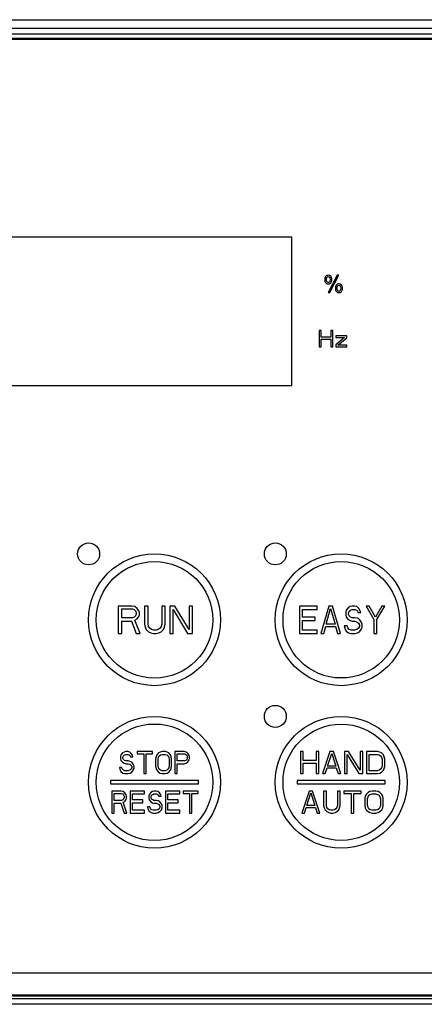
# Model space of a CAD drawing. Header units: millimetres. Extents: x 0 to 1800, y 0 to 1500.
# Tile 14 of 24: x 719 to 756, y 885 to 975. Entities that reach past the tile are written whole.
import ezdxf

# ---------------------------------------------------------------- set-up
doc = ezdxf.new("R2010")
doc.units = ezdxf.units.MM
doc.header["$LTSCALE"] = 99
doc.layers.get('0').update_dxf_attribs({"linetype": 'CONTINUOUS'})
doc.layers.add('00_COMPONENTS', color=7, linetype='CONTINUOUS')

msp = doc.modelspace()

# ---------------------------------------------------------------- linework, layer by layer
at = {"color": 3, "linetype": 'CONTINUOUS'}
msp.add_line((661.227, 974.667), (790.227, 974.667), dxfattribs=at)
at = {"layer": '00_COMPONENTS', "color": 7, "linetype": 'CONTINUOUS'}
for p, q in [((790.227, 973.867), (661.227, 973.867)), ((789.827, 972.967), (661.627, 972.967)), ((789.727, 972.867), (661.727, 972.867)), ((743.727, 954.867), (707.727, 954.867)), ((743.727, 941.367), (743.727, 954.867)), ((747.869, 951.392), (747.048, 949.811)), ((747.201, 949.811), (748.018, 951.392)), ((748.018, 951.392), (747.869, 951.392)), ((747.048, 949.811), (747.201, 949.811)), ((746.227, 946.367), (746.227, 944.867)), ((746.415, 946.367), (746.227, 946.367)), ((746.415, 945.76), (746.415, 946.367)), ((747.29, 946.367), (747.29, 945.76)), ((747.477, 946.367), (747.29, 946.367)), ((747.477, 944.867), (747.477, 946.367)), ((747.29, 945.76), (746.415, 945.76)), ((746.415, 944.867), (746.415, 945.569)), ((746.415, 945.569), (747.29, 945.569)), ((747.29, 945.569), (747.29, 944.867)), ((747.727, 945.888), (747.727, 945.728)), ((748.727, 945.888), (747.727, 945.888)), ((748.54, 945.728), (747.727, 945.058)), ((747.727, 945.728), (748.54, 945.728)), ((747.915, 945.026), (748.727, 945.696)), ((748.727, 945.696), (748.727, 945.888)), ((746.227, 944.867), (746.415, 944.867)), ((747.29, 944.867), (747.477, 944.867)), ((747.727, 945.058), (747.727, 944.867)), ((747.727, 944.867), (748.727, 944.867)), ((748.727, 945.026), (747.915, 945.026)), ((748.727, 944.867), (748.727, 945.026)), ((707.727, 941.367), (743.727, 941.367)), ((727.927, 921.267), (727.927, 918.767)), ((729.177, 921.267), (727.927, 921.267)), ((728.24, 920.203), (728.24, 921.001)), ((728.24, 921.001), (729.229, 921.001)), ((729.437, 921.213), (729.177, 921.267)), ((729.229, 921.001), (729.385, 920.947)), ((729.385, 920.947), (729.49, 920.841)), ((729.646, 921.054), (729.437, 921.213)), ((729.802, 920.841), (729.646, 921.054)), ((730.323, 921.267), (730.323, 919.618)), ((730.635, 921.267), (730.323, 921.267)), ((730.635, 919.618), (730.635, 921.267)), ((731.885, 921.267), (731.885, 919.618)), ((732.198, 921.267), (731.885, 921.267)), ((732.198, 919.618), (732.198, 921.267)), ((732.615, 921.267), (732.615, 918.767)), ((733.083, 921.267), (732.615, 921.267)), ((732.927, 918.767), (732.927, 920.947)), ((732.927, 920.947), (734.229, 918.767)), ((734.385, 919.139), (733.083, 921.267)), ((734.385, 921.267), (734.385, 919.139)), ((734.698, 921.267), (734.385, 921.267)), ((734.698, 918.767), (734.698, 921.267)), ((744.427, 921.267), (744.427, 918.767)), ((746.023, 921.267), (744.427, 921.267)), ((744.693, 920.256), (744.693, 920.947)), ((744.693, 920.947), (746.023, 920.947)), ((746.023, 920.947), (746.023, 921.267)), ((747.087, 921.267), (746.378, 918.767)), ((746.865, 919.618), (747.264, 921.054)), ((747.442, 921.267), (747.087, 921.267)), ((747.264, 921.054), (747.663, 919.618)), ((748.151, 918.767), (747.442, 921.267)), ((748.683, 920.894), (748.638, 920.681)), ((748.86, 921.107), (748.683, 920.894)), ((749.037, 921.213), (748.86, 921.107)), ((748.949, 920.788), (749.082, 920.894)), ((749.215, 921.267), (749.037, 921.213)), ((749.082, 920.894), (749.215, 920.947)), ((749.436, 921.267), (749.215, 921.267)), ((749.215, 920.947), (749.481, 920.947)), ((749.658, 921.213), (749.436, 921.267)), ((749.481, 920.947), (749.614, 920.894)), ((749.614, 920.894), (749.702, 920.788)), ((749.835, 921.054), (749.658, 921.213)), ((749.968, 920.841), (749.835, 921.054)), ((750.766, 921.267), (750.5, 921.267)), ((750.5, 921.267), (751.21, 920.043)), ((751.343, 920.256), (750.766, 921.267)), ((751.919, 921.267), (751.343, 920.256)), ((751.476, 920.043), (752.185, 921.267)), ((752.185, 921.267), (751.919, 921.267)), ((729.229, 920.203), (728.24, 920.203)), ((729.385, 920.256), (729.229, 920.203)), ((729.49, 920.362), (729.385, 920.256)), ((729.437, 919.99), (729.646, 920.096)), ((729.906, 918.767), (729.437, 919.99)), ((729.49, 920.841), (729.542, 920.681)), ((729.542, 920.522), (729.49, 920.362)), ((729.542, 920.681), (729.542, 920.522)), ((729.646, 920.096), (729.802, 920.309)), ((729.854, 920.681), (729.802, 920.841)), ((729.802, 920.309), (729.854, 920.469)), ((729.854, 920.469), (729.854, 920.681)), ((745.846, 920.256), (744.693, 920.256)), ((745.846, 919.937), (745.846, 920.256)), ((748.638, 920.681), (748.638, 920.469)), ((748.638, 920.469), (748.683, 920.256)), ((748.683, 920.256), (748.86, 920.043)), ((748.86, 920.043), (749.037, 919.937)), ((748.904, 920.628), (748.949, 920.788)), ((748.904, 920.522), (748.904, 920.628)), ((748.949, 920.362), (748.904, 920.522)), ((749.082, 920.256), (748.949, 920.362)), ((749.215, 920.203), (749.082, 920.256)), ((749.481, 920.203), (749.215, 920.203)), ((749.702, 920.15), (749.481, 920.203)), ((749.702, 920.788), (749.747, 920.681)), ((749.88, 920.043), (749.702, 920.15)), ((749.747, 920.681), (750.013, 920.681)), ((750.057, 919.83), (749.88, 920.043)), ((750.013, 920.681), (749.968, 920.841)), ((751.21, 920.043), (751.21, 918.767)), ((751.476, 918.767), (751.476, 920.043)), ((728.24, 918.767), (728.24, 919.884)), ((728.24, 919.884), (729.125, 919.884)), ((729.125, 919.884), (729.542, 918.767)), ((730.323, 919.618), (730.375, 919.352)), ((730.375, 919.352), (730.479, 919.139)), ((730.479, 919.139), (730.687, 918.926)), ((730.687, 919.405), (730.635, 919.618)), ((730.792, 919.245), (730.687, 919.405)), ((730.948, 919.139), (730.792, 919.245)), ((731.156, 919.086), (730.948, 919.139)), ((731.573, 919.139), (731.365, 919.086)), ((731.729, 919.245), (731.573, 919.139)), ((731.833, 919.405), (731.729, 919.245)), ((731.885, 919.618), (731.833, 919.405)), ((731.833, 918.926), (732.042, 919.139)), ((732.042, 919.139), (732.146, 919.352)), ((732.146, 919.352), (732.198, 919.618)), ((744.693, 919.086), (744.693, 919.937)), ((744.693, 919.937), (745.846, 919.937)), ((746.644, 918.767), (746.821, 919.405)), ((746.821, 919.405), (747.708, 919.405)), ((747.663, 919.618), (746.865, 919.618)), ((747.708, 919.405), (747.885, 918.767)), ((748.505, 919.458), (748.55, 919.245)), ((748.771, 919.458), (748.505, 919.458)), ((748.55, 919.245), (748.683, 918.979)), ((748.816, 919.298), (748.771, 919.458)), ((748.949, 919.139), (748.816, 919.298)), ((749.126, 919.086), (748.949, 919.139)), ((749.037, 919.937), (749.215, 919.884)), ((749.215, 919.884), (749.481, 919.884)), ((749.481, 919.884), (749.658, 919.83)), ((749.658, 919.139), (749.481, 919.086)), ((749.658, 919.83), (749.791, 919.724)), ((749.791, 919.245), (749.658, 919.139)), ((749.791, 919.724), (749.88, 919.564)), ((749.88, 919.405), (749.791, 919.245)), ((749.88, 919.564), (749.88, 919.405)), ((749.88, 918.926), (750.057, 919.139)), ((750.146, 919.618), (750.057, 919.83)), ((750.057, 919.139), (750.146, 919.352)), ((750.146, 919.352), (750.146, 919.618)), ((727.927, 918.767), (728.24, 918.767)), ((729.542, 918.767), (729.906, 918.767)), ((730.687, 918.926), (730.896, 918.82)), ((730.896, 918.82), (731.156, 918.767)), ((731.365, 919.086), (731.156, 919.086)), ((731.156, 918.767), (731.365, 918.767)), ((731.365, 918.767), (731.625, 918.82)), ((731.625, 918.82), (731.833, 918.926)), ((732.615, 918.767), (732.927, 918.767)), ((734.229, 918.767), (734.698, 918.767)), ((744.427, 918.767), (746.023, 918.767)), ((746.023, 919.086), (744.693, 919.086)), ((746.023, 918.767), (746.023, 919.086)), ((746.378, 918.767), (746.644, 918.767)), ((747.885, 918.767), (748.151, 918.767)), ((748.683, 918.979), (748.904, 918.82)), ((748.904, 918.82), (749.126, 918.767)), ((749.481, 919.086), (749.126, 919.086)), ((749.126, 918.767), (749.481, 918.767)), ((749.481, 918.767), (749.702, 918.82)), ((749.702, 918.82), (749.88, 918.926)), ((751.21, 918.767), (751.476, 918.767)), ((728.172, 907.719), (728.136, 907.548)), ((728.136, 907.548), (728.136, 907.378)), ((728.317, 907.889), (728.172, 907.719)), ((728.463, 907.974), (728.317, 907.889)), ((728.354, 907.506), (728.39, 907.634)), ((728.354, 907.421), (728.354, 907.506)), ((728.39, 907.634), (728.499, 907.719)), ((728.608, 908.017), (728.463, 907.974)), ((728.499, 907.719), (728.608, 907.761)), ((728.789, 908.017), (728.608, 908.017)), ((728.608, 907.761), (728.825, 907.761)), ((728.971, 907.974), (728.789, 908.017)), ((728.825, 907.761), (728.934, 907.719)), ((728.934, 907.719), (729.007, 907.634)), ((729.116, 907.846), (728.971, 907.974)), ((729.007, 907.634), (729.043, 907.548)), ((729.043, 907.548), (729.261, 907.548)), ((729.225, 907.676), (729.116, 907.846)), ((729.261, 907.548), (729.225, 907.676)), ((729.66, 908.017), (729.66, 907.804)), ((731.039, 908.017), (729.66, 908.017)), ((729.66, 907.804), (730.241, 907.804)), ((730.241, 907.804), (730.241, 906.017)), ((730.459, 906.017), (730.459, 907.804)), ((730.459, 907.804), (731.039, 907.804)), ((731.039, 907.804), (731.039, 908.017)), ((731.366, 907.548), (731.329, 907.336)), ((731.438, 907.719), (731.366, 907.548)), ((731.584, 907.889), (731.438, 907.719)), ((731.547, 907.336), (731.584, 907.506)), ((731.729, 907.974), (731.584, 907.889)), ((731.584, 907.506), (731.656, 907.634)), ((731.656, 907.634), (731.765, 907.719)), ((731.91, 908.017), (731.729, 907.974)), ((731.765, 907.719), (731.91, 907.761)), ((732.2, 908.017), (731.91, 908.017)), ((731.91, 907.761), (732.2, 907.761)), ((732.382, 907.974), (732.2, 908.017)), ((732.2, 907.761), (732.346, 907.719)), ((732.346, 907.719), (732.454, 907.634)), ((732.527, 907.889), (732.382, 907.974)), ((732.454, 907.634), (732.527, 907.506)), ((732.672, 907.719), (732.527, 907.889)), ((732.527, 907.506), (732.563, 907.336)), ((732.745, 907.548), (732.672, 907.719)), ((732.781, 907.336), (732.745, 907.548)), ((733.071, 908.017), (733.071, 906.017)), ((733.942, 908.017), (733.071, 908.017)), ((733.289, 907.166), (733.289, 907.804)), ((733.289, 907.804), (733.979, 907.804)), ((734.124, 907.974), (733.942, 908.017)), ((733.979, 907.804), (734.088, 907.761)), ((734.088, 907.761), (734.16, 907.676)), ((734.269, 907.846), (734.124, 907.974)), ((734.16, 907.676), (734.196, 907.548)), ((734.196, 907.548), (734.196, 907.421)), ((734.378, 907.676), (734.269, 907.846)), ((734.414, 907.548), (734.378, 907.676)), ((734.414, 907.378), (734.414, 907.548)), ((744.527, 908.017), (744.527, 906.017)), ((744.777, 908.017), (744.527, 908.017)), ((744.777, 907.208), (744.777, 908.017)), ((745.944, 908.017), (745.944, 907.208)), ((746.194, 908.017), (745.944, 908.017)), ((746.194, 906.017), (746.194, 908.017)), ((747.194, 908.017), (746.527, 906.017)), ((746.985, 906.697), (747.36, 907.846)), ((747.527, 908.017), (747.194, 908.017)), ((747.36, 907.846), (747.735, 906.697)), ((748.194, 906.017), (747.527, 908.017)), ((748.527, 908.017), (748.527, 906.017)), ((748.902, 908.017), (748.527, 908.017)), ((748.777, 906.017), (748.777, 907.761)), ((748.777, 907.761), (749.819, 906.017)), ((749.944, 906.314), (748.902, 908.017)), ((749.944, 908.017), (749.944, 906.314)), ((750.194, 908.017), (749.944, 908.017)), ((750.194, 906.017), (750.194, 908.017)), ((750.527, 908.017), (750.527, 906.017)), ((751.527, 908.017), (750.527, 908.017)), ((750.777, 906.272), (750.777, 907.761)), ((750.777, 907.761), (751.527, 907.761)), ((751.735, 907.974), (751.527, 908.017)), ((751.527, 907.761), (751.694, 907.719)), ((751.694, 907.719), (751.819, 907.634)), ((751.902, 907.889), (751.735, 907.974)), ((751.819, 907.634), (751.902, 907.506)), ((752.069, 907.719), (751.902, 907.889)), ((751.902, 907.506), (751.944, 907.336)), ((752.152, 907.548), (752.069, 907.719)), ((752.194, 907.336), (752.152, 907.548)), ((728.027, 906.57), (728.063, 906.4)), ((728.245, 906.57), (728.027, 906.57)), ((728.136, 907.378), (728.172, 907.208)), ((728.172, 907.208), (728.317, 907.038)), ((728.281, 906.442), (728.245, 906.57)), ((728.317, 907.038), (728.463, 906.953)), ((728.39, 907.293), (728.354, 907.421)), ((728.499, 907.208), (728.39, 907.293)), ((728.463, 906.953), (728.608, 906.91)), ((728.608, 907.166), (728.499, 907.208)), ((728.825, 907.166), (728.608, 907.166)), ((728.608, 906.91), (728.825, 906.91)), ((729.007, 907.123), (728.825, 907.166)), ((728.825, 906.91), (728.971, 906.868)), ((728.971, 906.868), (729.079, 906.783)), ((729.152, 907.038), (729.007, 907.123)), ((729.079, 906.783), (729.152, 906.655)), ((729.297, 906.868), (729.152, 907.038)), ((729.152, 906.655), (729.152, 906.527)), ((729.37, 906.697), (729.297, 906.868)), ((729.37, 906.485), (729.37, 906.697)), ((731.329, 907.336), (731.329, 906.697)), ((731.329, 906.697), (731.366, 906.485)), ((731.547, 906.697), (731.547, 907.336)), ((731.584, 906.527), (731.547, 906.697)), ((732.563, 906.697), (732.527, 906.527)), ((732.563, 907.336), (732.563, 906.697)), ((732.745, 906.485), (732.781, 906.697)), ((732.781, 906.697), (732.781, 907.336)), ((733.979, 907.166), (733.289, 907.166)), ((733.289, 906.017), (733.289, 906.91)), ((733.289, 906.91), (733.942, 906.91)), ((733.942, 906.91), (734.124, 906.953)), ((734.088, 907.208), (733.979, 907.166)), ((734.16, 907.293), (734.088, 907.208)), ((734.124, 906.953), (734.269, 907.08)), ((734.196, 907.421), (734.16, 907.293)), ((734.269, 907.08), (734.378, 907.251)), ((734.378, 907.251), (734.414, 907.378)), ((745.944, 907.208), (744.777, 907.208)), ((744.777, 906.017), (744.777, 906.953)), ((744.777, 906.953), (745.944, 906.953)), ((745.944, 906.953), (745.944, 906.017)), ((747.735, 906.697), (746.985, 906.697)), ((751.944, 906.697), (751.902, 906.527)), ((751.944, 907.336), (751.944, 906.697)), ((752.152, 906.485), (752.194, 906.697)), ((752.194, 906.697), (752.194, 907.336)), ((728.063, 906.4), (728.172, 906.187)), ((728.172, 906.187), (728.354, 906.059)), ((728.39, 906.314), (728.281, 906.442)), ((728.354, 906.059), (728.535, 906.017)), ((728.535, 906.272), (728.39, 906.314)), ((728.825, 906.272), (728.535, 906.272)), ((728.535, 906.017), (728.825, 906.017)), ((728.971, 906.314), (728.825, 906.272)), ((728.825, 906.017), (729.007, 906.059)), ((729.079, 906.4), (728.971, 906.314)), ((729.007, 906.059), (729.152, 906.144)), ((729.152, 906.527), (729.079, 906.4)), ((729.152, 906.144), (729.297, 906.314)), ((729.297, 906.314), (729.37, 906.485)), ((730.241, 906.017), (730.459, 906.017)), ((731.366, 906.485), (731.438, 906.314)), ((731.438, 906.314), (731.584, 906.144)), ((731.656, 906.4), (731.584, 906.527)), ((731.584, 906.144), (731.729, 906.059)), ((731.765, 906.314), (731.656, 906.4)), ((731.729, 906.059), (731.91, 906.017)), ((731.91, 906.272), (731.765, 906.314)), ((732.2, 906.272), (731.91, 906.272)), ((731.91, 906.017), (732.2, 906.017)), ((732.346, 906.314), (732.2, 906.272)), ((732.2, 906.017), (732.382, 906.059)), ((732.454, 906.4), (732.346, 906.314)), ((732.382, 906.059), (732.527, 906.144)), ((732.527, 906.527), (732.454, 906.4)), ((732.527, 906.144), (732.672, 906.314)), ((732.672, 906.314), (732.745, 906.485)), ((733.071, 906.017), (733.289, 906.017)), ((744.527, 906.017), (744.777, 906.017)), ((745.944, 906.017), (746.194, 906.017)), ((746.527, 906.017), (746.777, 906.017)), ((746.777, 906.017), (746.944, 906.527)), ((746.944, 906.527), (747.777, 906.527)), ((747.777, 906.527), (747.944, 906.017)), ((747.944, 906.017), (748.194, 906.017)), ((748.527, 906.017), (748.777, 906.017)), ((749.819, 906.017), (750.194, 906.017)), ((750.527, 906.017), (751.527, 906.017)), ((751.527, 906.272), (750.777, 906.272)), ((751.694, 906.314), (751.527, 906.272)), ((751.527, 906.017), (751.735, 906.059)), ((751.819, 906.4), (751.694, 906.314)), ((751.735, 906.059), (751.902, 906.144)), ((751.902, 906.527), (751.819, 906.4)), ((751.902, 906.144), (752.069, 906.314)), ((752.069, 906.314), (752.152, 906.485)), ((727.227, 905.367), (727.227, 905.067)), ((735.227, 905.367), (727.227, 905.367)), ((727.227, 905.067), (735.227, 905.067)), ((735.227, 905.067), (735.227, 905.367)), ((744.227, 905.367), (744.227, 905.067)), ((752.227, 905.367), (744.227, 905.367)), ((744.227, 905.067), (752.227, 905.067)), ((752.227, 905.067), (752.227, 905.367)), ((727.327, 904.417), (727.327, 902.417)), ((728.198, 904.417), (727.327, 904.417)), ((727.545, 903.566), (727.545, 904.204)), ((727.545, 904.204), (728.234, 904.204)), ((728.379, 904.374), (728.198, 904.417)), ((728.234, 904.204), (728.343, 904.161)), ((728.343, 904.161), (728.416, 904.076)), ((728.525, 904.246), (728.379, 904.374)), ((728.416, 904.076), (728.452, 903.948)), ((728.452, 903.948), (728.452, 903.821)), ((728.634, 904.076), (728.525, 904.246)), ((728.67, 903.948), (728.634, 904.076)), ((728.67, 903.778), (728.67, 903.948)), ((728.996, 904.417), (728.996, 902.417)), ((730.303, 904.417), (728.996, 904.417)), ((729.214, 903.608), (729.214, 904.161)), ((729.214, 904.161), (730.303, 904.161)), ((730.303, 904.161), (730.303, 904.417)), ((730.738, 904.119), (730.702, 903.948)), ((730.702, 903.948), (730.702, 903.778)), ((730.884, 904.289), (730.738, 904.119)), ((731.029, 904.374), (730.884, 904.289)), ((730.92, 903.906), (730.956, 904.034)), ((730.92, 903.821), (730.92, 903.906)), ((730.956, 904.034), (731.065, 904.119)), ((731.174, 904.417), (731.029, 904.374)), ((731.065, 904.119), (731.174, 904.161)), ((731.355, 904.417), (731.174, 904.417)), ((731.174, 904.161), (731.392, 904.161)), ((731.537, 904.374), (731.355, 904.417)), ((731.392, 904.161), (731.5, 904.119)), ((731.5, 904.119), (731.573, 904.034)), ((731.682, 904.246), (731.537, 904.374)), ((731.573, 904.034), (731.609, 903.948)), ((731.609, 903.948), (731.827, 903.948)), ((731.791, 904.076), (731.682, 904.246)), ((731.827, 903.948), (731.791, 904.076)), ((732.226, 904.417), (732.226, 902.417)), ((733.533, 904.417), (732.226, 904.417)), ((732.444, 903.608), (732.444, 904.161)), ((732.444, 904.161), (733.533, 904.161)), ((733.533, 904.161), (733.533, 904.417)), ((733.823, 904.417), (733.823, 904.204)), ((735.202, 904.417), (733.823, 904.417)), ((733.823, 904.204), (734.404, 904.204)), ((734.404, 904.204), (734.404, 902.417)), ((734.621, 902.417), (734.621, 904.204)), ((734.621, 904.204), (735.202, 904.204)), ((735.202, 904.204), (735.202, 904.417)), ((745.294, 904.417), (744.627, 902.417)), ((745.085, 903.097), (745.46, 904.246)), ((745.627, 904.417), (745.294, 904.417)), ((745.46, 904.246), (745.835, 903.097)), ((746.294, 902.417), (745.627, 904.417)), ((746.627, 904.417), (746.627, 903.097)), ((746.877, 904.417), (746.627, 904.417)), ((746.877, 903.097), (746.877, 904.417)), ((747.877, 904.417), (747.877, 903.097)), ((748.127, 904.417), (747.877, 904.417)), ((748.127, 903.097), (748.127, 904.417)), ((748.46, 904.417), (748.46, 904.204)), ((750.044, 904.417), (748.46, 904.417)), ((748.46, 904.204), (749.127, 904.204)), ((749.127, 904.204), (749.127, 902.417)), ((749.377, 902.417), (749.377, 904.204)), ((749.377, 904.204), (750.044, 904.204)), ((750.044, 904.204), (750.044, 904.417)), ((750.419, 903.948), (750.377, 903.736)), ((750.502, 904.119), (750.419, 903.948)), ((750.669, 904.289), (750.502, 904.119)), ((750.627, 903.736), (750.669, 903.906)), ((750.835, 904.374), (750.669, 904.289)), ((750.669, 903.906), (750.752, 904.034)), ((750.752, 904.034), (750.877, 904.119)), ((751.044, 904.417), (750.835, 904.374)), ((750.877, 904.119), (751.044, 904.161)), ((751.377, 904.417), (751.044, 904.417)), ((751.044, 904.161), (751.377, 904.161)), ((751.585, 904.374), (751.377, 904.417)), ((751.377, 904.161), (751.544, 904.119)), ((751.544, 904.119), (751.669, 904.034)), ((751.752, 904.289), (751.585, 904.374)), ((751.669, 904.034), (751.752, 903.906)), ((751.919, 904.119), (751.752, 904.289)), ((751.752, 903.906), (751.794, 903.736)), ((752.002, 903.948), (751.919, 904.119)), ((752.044, 903.736), (752.002, 903.948)), ((728.234, 903.566), (727.545, 903.566)), ((727.545, 902.417), (727.545, 903.31)), ((727.545, 903.31), (728.162, 903.31)), ((728.162, 903.31), (728.452, 902.417)), ((728.343, 903.608), (728.234, 903.566)), ((728.416, 903.693), (728.343, 903.608)), ((728.379, 903.395), (728.525, 903.48)), ((728.706, 902.417), (728.379, 903.395)), ((728.452, 903.821), (728.416, 903.693)), ((728.525, 903.48), (728.634, 903.651)), ((728.634, 903.651), (728.67, 903.778)), ((730.158, 903.608), (729.214, 903.608)), ((729.214, 902.672), (729.214, 903.353)), ((729.214, 903.353), (730.158, 903.353)), ((730.158, 903.353), (730.158, 903.608)), ((730.593, 902.97), (730.629, 902.8)), ((730.811, 902.97), (730.593, 902.97)), ((730.702, 903.778), (730.738, 903.608)), ((730.738, 903.608), (730.884, 903.438)), ((730.847, 902.842), (730.811, 902.97)), ((730.884, 903.438), (731.029, 903.353)), ((730.956, 903.693), (730.92, 903.821)), ((731.065, 903.608), (730.956, 903.693)), ((731.029, 903.353), (731.174, 903.31)), ((731.174, 903.566), (731.065, 903.608)), ((731.392, 903.566), (731.174, 903.566)), ((731.174, 903.31), (731.392, 903.31)), ((731.573, 903.523), (731.392, 903.566)), ((731.392, 903.31), (731.537, 903.268)), ((731.537, 903.268), (731.646, 903.183)), ((731.718, 903.438), (731.573, 903.523)), ((731.646, 903.183), (731.718, 903.055)), ((731.863, 903.268), (731.718, 903.438)), ((731.718, 903.055), (731.718, 902.927)), ((731.936, 903.097), (731.863, 903.268)), ((731.936, 902.885), (731.936, 903.097)), ((733.388, 903.608), (732.444, 903.608)), ((732.444, 902.672), (732.444, 903.353)), ((732.444, 903.353), (733.388, 903.353)), ((733.388, 903.353), (733.388, 903.608)), ((745.835, 903.097), (745.085, 903.097)), ((746.627, 903.097), (746.669, 902.885)), ((746.919, 902.927), (746.877, 903.097)), ((747.877, 903.097), (747.835, 902.927)), ((748.085, 902.885), (748.127, 903.097)), ((750.377, 903.736), (750.377, 903.097)), ((750.377, 903.097), (750.419, 902.885)), ((750.627, 903.097), (750.627, 903.736)), ((750.669, 902.927), (750.627, 903.097)), ((751.794, 903.097), (751.752, 902.927)), ((751.794, 903.736), (751.794, 903.097)), ((752.002, 902.885), (752.044, 903.097)), ((752.044, 903.097), (752.044, 903.736)), ((727.327, 902.417), (727.545, 902.417)), ((728.452, 902.417), (728.706, 902.417)), ((728.996, 902.417), (730.303, 902.417)), ((730.303, 902.672), (729.214, 902.672)), ((730.303, 902.417), (730.303, 902.672)), ((730.629, 902.8), (730.738, 902.587)), ((730.738, 902.587), (730.92, 902.459)), ((730.956, 902.714), (730.847, 902.842)), ((730.92, 902.459), (731.101, 902.417)), ((731.101, 902.672), (730.956, 902.714)), ((731.392, 902.672), (731.101, 902.672)), ((731.101, 902.417), (731.392, 902.417)), ((731.537, 902.714), (731.392, 902.672)), ((731.392, 902.417), (731.573, 902.459)), ((731.646, 902.8), (731.537, 902.714)), ((731.573, 902.459), (731.718, 902.544)), ((731.718, 902.927), (731.646, 902.8)), ((731.718, 902.544), (731.863, 902.714)), ((731.863, 902.714), (731.936, 902.885)), ((732.226, 902.417), (733.533, 902.417)), ((733.533, 902.672), (732.444, 902.672)), ((733.533, 902.417), (733.533, 902.672)), ((734.404, 902.417), (734.621, 902.417)), ((744.627, 902.417), (744.877, 902.417)), ((744.877, 902.417), (745.044, 902.927)), ((745.044, 902.927), (745.877, 902.927)), ((745.877, 902.927), (746.044, 902.417)), ((746.044, 902.417), (746.294, 902.417)), ((746.669, 902.885), (746.752, 902.714)), ((746.752, 902.714), (746.919, 902.544)), ((747.002, 902.8), (746.919, 902.927)), ((746.919, 902.544), (747.085, 902.459)), ((747.127, 902.714), (747.002, 902.8)), ((747.085, 902.459), (747.294, 902.417)), ((747.294, 902.672), (747.127, 902.714)), ((747.46, 902.672), (747.294, 902.672)), ((747.294, 902.417), (747.46, 902.417)), ((747.627, 902.714), (747.46, 902.672)), ((747.46, 902.417), (747.669, 902.459)), ((747.752, 902.8), (747.627, 902.714)), ((747.669, 902.459), (747.835, 902.544)), ((747.835, 902.927), (747.752, 902.8)), ((747.835, 902.544), (748.002, 902.714)), ((748.002, 902.714), (748.085, 902.885)), ((749.127, 902.417), (749.377, 902.417)), ((750.419, 902.885), (750.502, 902.714)), ((750.502, 902.714), (750.669, 902.544)), ((750.752, 902.8), (750.669, 902.927)), ((750.669, 902.544), (750.835, 902.459)), ((750.877, 902.714), (750.752, 902.8)), ((750.835, 902.459), (751.044, 902.417)), ((751.044, 902.672), (750.877, 902.714)), ((751.377, 902.672), (751.044, 902.672)), ((751.044, 902.417), (751.377, 902.417)), ((751.544, 902.714), (751.377, 902.672)), ((751.377, 902.417), (751.585, 902.459)), ((751.669, 902.8), (751.544, 902.714)), ((751.585, 902.459), (751.752, 902.544)), ((751.752, 902.927), (751.669, 902.8)), ((751.752, 902.544), (751.919, 902.714)), ((751.919, 902.714), (752.002, 902.885)), ((661.727, 887.867), (789.727, 887.867)), ((661.627, 885.767), (789.827, 885.767)), ((661.727, 885.867), (789.727, 885.867))]:
    msp.add_line(p, q, dxfattribs=at)
at = {"layer": '00_COMPONENTS', "color": 9, "linetype": 'CONTINUOUS'}
for p, q in [((660.622, 973.367), (790.832, 973.367)), ((790.227, 885.498), (661.227, 885.498)), ((790.726, 884.999), (660.728, 884.999))]:
    msp.add_line(p, q, dxfattribs=at)
at = {"layer": '00_COMPONENTS', "color": 7, "linetype": 'CONTINUOUS'}
for centre, radius in [((725.227, 926.017), 1), ((742.227, 926.017), 1), ((731.227, 920.017), 6), ((748.227, 920.017), 6), ((742.227, 911.217), 1), ((731.227, 905.217), 6), ((748.227, 905.217), 6)]:
    msp.add_circle(centre, radius, dxfattribs=at)
at = {"layer": '00_COMPONENTS', "color": 9, "linetype": 'CONTINUOUS'}
for centre, radius in [((731.227, 920.017), 5.307), ((748.227, 920.017), 5.3), ((731.227, 905.217), 5.307), ((748.227, 905.217), 5.3)]:
    msp.add_circle(centre, radius, dxfattribs=at)
at = {"layer": '00_COMPONENTS', "color": 7, "linetype": 'CONTINUOUS'}
for points in [[(747.042, 951.392), (746.94, 951.392), (746.861, 951.354), (746.808, 951.28)], [(747.276, 951.291), (747.214, 951.358), (747.136, 951.392), (747.042, 951.392)], [(746.808, 951.28), (746.754, 951.204), (746.727, 951.113), (746.727, 951.006)], [(746.727, 951.006), (746.727, 950.869), (746.757, 950.768), (746.817, 950.7)], [(746.817, 950.7), (746.877, 950.633), (746.953, 950.599), (747.044, 950.599)], [(746.888, 950.988), (746.888, 951.093), (746.902, 951.166), (746.933, 951.206)], [(746.934, 950.784), (746.903, 950.823), (746.888, 950.892), (746.888, 950.988)], [(746.933, 951.206), (746.963, 951.245), (747.001, 951.265), (747.047, 951.265)], [(747.047, 950.726), (747.002, 950.726), (746.964, 950.745), (746.934, 950.784)], [(747.044, 950.599), (747.135, 950.599), (747.212, 950.633), (747.274, 950.701)], [(747.047, 951.265), (747.092, 951.265), (747.131, 951.245), (747.162, 951.206)], [(747.162, 950.785), (747.131, 950.745), (747.093, 950.726), (747.047, 950.726)], [(747.162, 951.206), (747.193, 951.167), (747.208, 951.098), (747.208, 951.002)], [(747.208, 951.002), (747.208, 950.897), (747.193, 950.824), (747.162, 950.785)], [(747.274, 950.701), (747.337, 950.77), (747.369, 950.868), (747.369, 950.995)], [(747.369, 950.995), (747.369, 951.125), (747.337, 951.223), (747.276, 951.291)], [(747.778, 950.492), (747.724, 950.417), (747.697, 950.326), (747.697, 950.219)], [(748.013, 950.604), (747.91, 950.604), (747.831, 950.566), (747.778, 950.492)], [(747.903, 950.418), (747.933, 950.457), (747.971, 950.477), (748.018, 950.477)], [(748.247, 950.503), (748.185, 950.571), (748.107, 950.604), (748.013, 950.604)], [(748.018, 950.477), (748.063, 950.477), (748.102, 950.457), (748.133, 950.418)], [(748.34, 950.207), (748.34, 950.337), (748.308, 950.435), (748.247, 950.503)], [(747.697, 950.219), (747.697, 950.082), (747.727, 949.98), (747.787, 949.913)], [(747.787, 949.913), (747.847, 949.846), (747.923, 949.811), (748.014, 949.811)], [(747.858, 950.2), (747.858, 950.306), (747.872, 950.378), (747.903, 950.418)], [(747.904, 949.997), (747.873, 950.036), (747.858, 950.104), (747.858, 950.2)], [(748.017, 949.938), (747.972, 949.938), (747.934, 949.958), (747.904, 949.997)], [(748.014, 949.811), (748.106, 949.811), (748.183, 949.846), (748.245, 949.914)], [(748.133, 949.997), (748.102, 949.958), (748.064, 949.938), (748.017, 949.938)], [(748.133, 950.418), (748.164, 950.379), (748.179, 950.311), (748.179, 950.214)], [(748.179, 950.214), (748.179, 950.109), (748.164, 950.036), (748.133, 949.997)], [(748.245, 949.914), (748.308, 949.982), (748.34, 950.08), (748.34, 950.207)]]:
    msp.add_open_spline(points, degree=3, dxfattribs=at)

doc.saveas('drawing.dxf')
